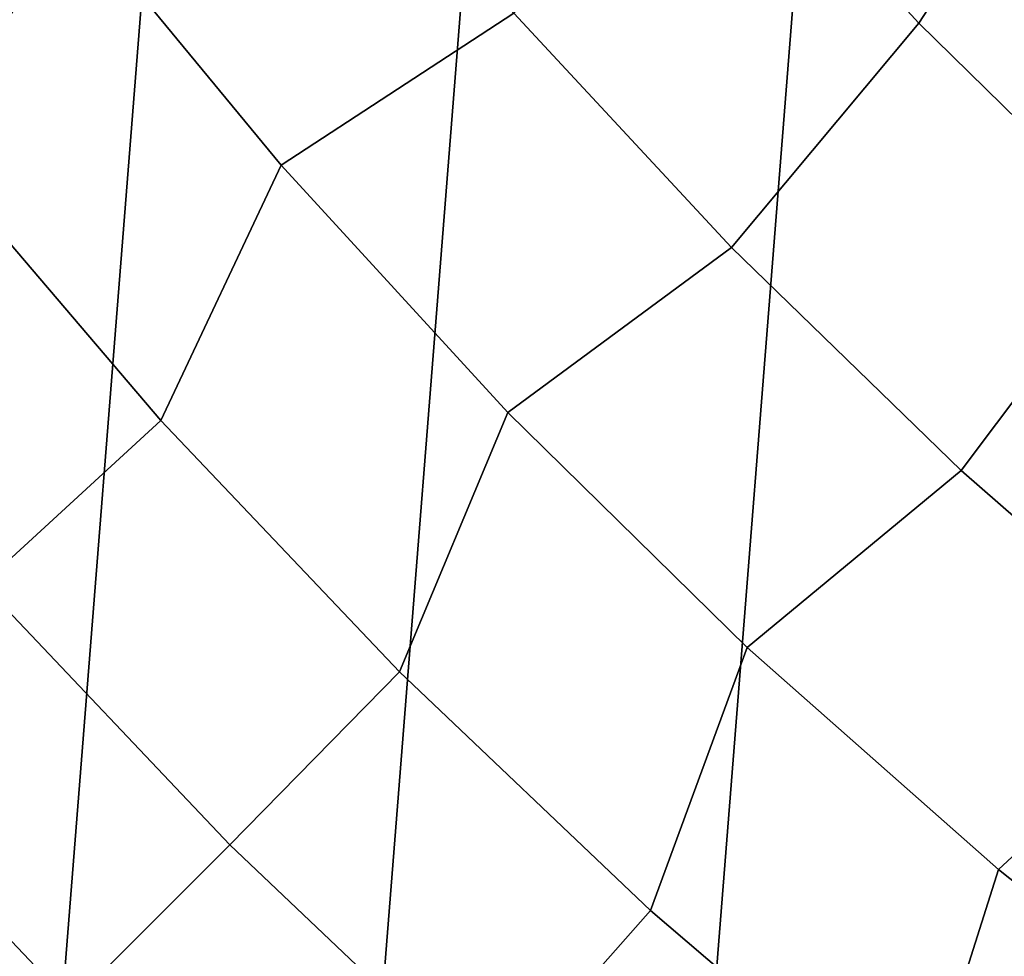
# Model space of a CAD drawing. Header units: metres. Extents: x -167 to 28, y -27 to 27.
# Tile 105 of 256: x -18.04 to -14.53, y -17.69 to -14.35. Entities that reach past the tile are written whole.
import ezdxf

# ---------------------------------------------------------------- set-up
doc = ezdxf.new("R2010")
doc.units = ezdxf.units.M
doc.layers.add('solid_12_065_021_XXX', color=7, linetype='CONTINUOUS')

msp = doc.modelspace()

# ---------------------------------------------------------------- linework, layer by layer
at = {"layer": 'solid_12_065_021_XXX'}
for points in [[(-14.686287, -22.175152, 0.2), (-11.015003, 24.209381, 0.2), (-9.71078, 24.761368, 0.2), (-13.485169, -22.925415, 0.2)], [(-15.845693, -21.362082, 0.2), (-12.287968, 23.588774, 0.2), (-11.015003, 24.209381, 0.2), (-14.686287, -22.175152, 0.2)], [(-16.960054, -20.48856, 0.2), (-13.526011, 22.901344, 0.2), (-12.287968, 23.588774, 0.2), (-15.845693, -21.362082, 0.2)], [(-18.026325, -19.556995, 0.2), (-14.725575, 22.149086, 0.2), (-13.526011, 22.901344, 0.2), (-16.960054, -20.48856, 0.2)], [(-19.041513, -18.570009, 0.2), (-15.883376, 21.334078, 0.2), (-14.725575, 22.149086, 0.2), (-18.026325, -19.556995, 0.2)], [(-19.041513, -18.570009, 0.2), (-16.99617, 20.458609, 0.2), (-15.883376, 21.334078, 0.2)], [(-20.00272, -17.530422, 0.2), (-18.060774, 19.525187, 0.2), (-16.99617, 20.458609, 0.2)], [(-19.041513, -18.570009, 0.2), (-20.00272, -17.530422, 0.2), (-16.99617, 20.458609, 0.2)], [(-14.919649, -12.655199, 137.229401), (-15.574864, -13.563935, 136.214035), (-14.838472, -14.365808, 136.214035), (-14.22825, -13.427841, 137.229401)], [(-18.582014, -12.988214, 134.024979), (-19.094007, -13.861268, 132.856903), (-18.342276, -14.841723, 132.856903), (-17.871485, -13.94973, 134.024979)], [(-14.22825, -13.427841, 137.229401), (-14.838472, -14.365808, 136.214035), (-14.060849, -15.127765, 136.214035), (-13.496888, -14.162768, 137.229401)], [(-16.282307, -14.329594, 135.144974), (-17.013262, -13.45361, 135.144974), (-17.871485, -13.94973, 134.024979), (-17.111256, -14.872454, 134.024979)], [(-15.574864, -13.563935, 136.214035), (-16.282307, -14.329594, 135.144974), (-15.506299, -15.16593, 135.144974), (-14.838472, -14.365808, 136.214035)], [(-17.871485, -13.94973, 134.024979), (-18.342276, -14.841723, 132.856903), (-17.540255, -15.781486, 132.856903), (-17.111256, -14.872454, 134.024979)], [(-15.506299, -15.16593, 135.144974), (-16.282307, -14.329594, 135.144974), (-17.111256, -14.872454, 134.024979), (-16.30344, -15.753818, 134.024979)], [(-14.838472, -14.365808, 136.214035), (-15.506299, -15.16593, 135.144974), (-14.687389, -15.960304, 135.144974), (-14.060849, -15.127765, 136.214035)], [(-18.176056, -16.365795, 131.643692), (-17.540255, -15.781486, 132.856903), (-18.342276, -14.841723, 132.856903), (-19.007666, -15.392105, 131.643692)], [(-17.111256, -14.872454, 134.024979), (-17.540255, -15.781486, 132.856903), (-16.690142, -16.677979, 132.856903), (-16.30344, -15.753818, 134.024979)], [(-14.060849, -15.127765, 136.214035), (-14.687389, -15.960304, 135.144974), (-13.827843, -16.71052, 135.144974), (-13.244155, -15.847684, 136.214035)], [(-14.687389, -15.960304, 135.144974), (-15.506299, -15.16593, 135.144974), (-16.30344, -15.753818, 134.024979), (-15.450286, -16.591372, 134.024979)], [(-16.30344, -15.753818, 134.024979), (-16.690142, -16.677979, 132.856903), (-15.79427, -17.528746, 132.856903), (-15.450286, -16.591372, 134.024979)], [(-17.294628, -17.294628, 131.643692), (-16.690142, -16.677979, 132.856903), (-17.540255, -15.781486, 132.856903), (-18.176056, -16.365795, 131.643692)], [(-13.827843, -16.71052, 135.144974), (-14.687389, -15.960304, 135.144974), (-15.450286, -16.591372, 134.024979), (-14.554166, -17.382784, 134.024979)], [(-18.771425, -16.901869, 130.388458), (-17.861126, -17.861126, 130.388458), (-17.294628, -17.294628, 131.643692), (-18.176056, -16.365795, 131.643692)], [(-15.450286, -16.591372, 134.024979), (-15.79427, -17.528746, 132.856903), (-14.855092, -18.331451, 132.856903), (-14.554166, -17.382784, 134.024979)], [(-16.365795, -18.176056, 131.643692), (-15.79427, -17.528746, 132.856903), (-16.690142, -16.677979, 132.856903), (-17.294628, -17.294628, 131.643692)], [(-12.930037, -17.414501, 135.144974), (-13.827843, -16.71052, 135.144974), (-14.554166, -17.382784, 134.024979), (-13.617571, -18.125856, 134.024979)], [(-17.861126, -17.861126, 130.388458), (-18.771425, -16.901869, 130.388458), (-19.318964, -17.394875, 129.094391), (-18.382111, -18.382111, 129.094391)], [(-17.861126, -17.861126, 130.388458), (-16.901869, -18.771425, 130.388458), (-16.365795, -18.176056, 131.643692), (-17.294628, -17.294628, 131.643692)], [(-14.554166, -17.382784, 134.024979), (-14.855092, -18.331451, 132.856903), (-13.875185, -19.083897, 132.856903), (-13.617571, -18.125856, 134.024979)], [(-15.392105, -19.007666, 131.643692), (-14.855092, -18.331451, 132.856903), (-15.79427, -17.528746, 132.856903), (-16.365795, -18.176056, 131.643692)]]:
    msp.add_3dface(points, dxfattribs=at)

doc.saveas('drawing.dxf')
